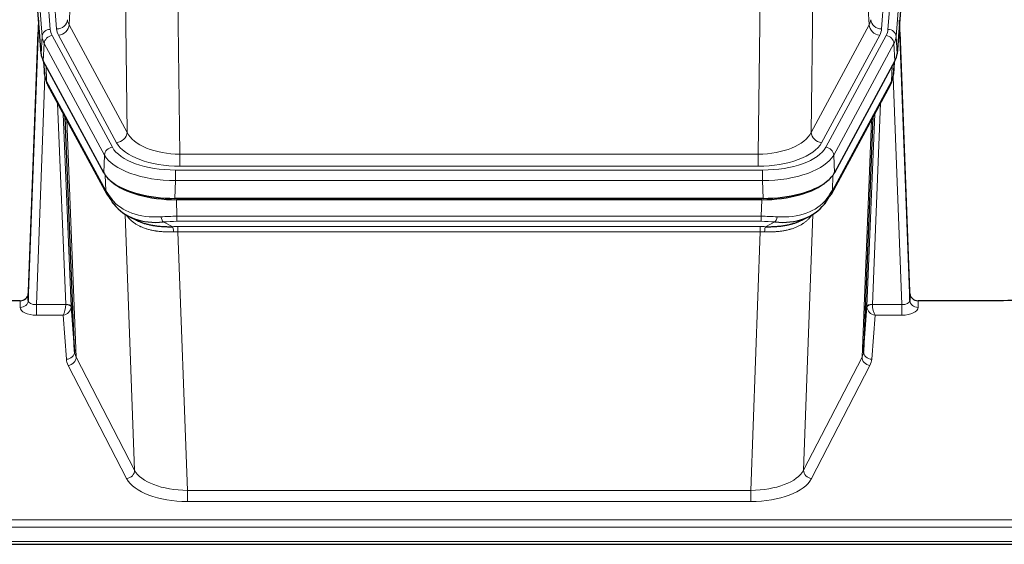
# Model space of a CAD drawing. Header units: inches. Extents: x 0 to 23760, y -13 to 16800.
# Tile 170 of 207: x 17798 to 18160, y 13654 to 13847. Entities that reach past the tile are written whole.
import ezdxf

# ---------------------------------------------------------------- set-up
doc = ezdxf.new("R2010")
doc.units = ezdxf.units.IN
doc.layers.add('254', color=7, linetype='Continuous', true_color=0xffffff)

msp = doc.modelspace()

# ---------------------------------------------------------------- linework, layer by layer
at = {"layer": '254', "color": 110, "linetype": 'Continuous', "lineweight": 13}
for p, q in [((17796.147, 14017.155), (17809.258, 13843.794)), ((17798.539, 14016.72), (17811.605, 13843.947)), ((18128.051, 14016.72), (18114.984, 13843.947)), ((18117.331, 13843.794), (18130.442, 14017.155)), ((17806.264, 13841.224), (17793.153, 14014.585)), ((18133.436, 14014.585), (18120.325, 13841.224)), ((17820.53, 13919.716), (17816.179, 13845.464)), ((18110.411, 13845.464), (18106.059, 13919.716)), ((17837.531, 13805.921), (17836.573, 13881.572)), ((18090.017, 13881.572), (18089.059, 13805.921)), ((17856.005, 13874.382), (17856.973, 13797.886)), ((18069.616, 13797.886), (18070.585, 13874.382)), ((17816.179, 13845.464), (17837.531, 13805.921)), ((18089.059, 13805.921), (18110.411, 13845.464)), ((17805.891, 13834.852), (17806.264, 13841.224)), ((17807.049, 13838.647), (17806.675, 13832.274)), ((17829.223, 13797.581), (17807.049, 13838.647)), ((17809.955, 13841.503), (17832.129, 13800.438)), ((17833.655, 13802.112), (17812.303, 13841.656)), ((18092.935, 13802.112), (18114.287, 13841.656)), ((18094.46, 13800.438), (18116.634, 13841.503)), ((18119.541, 13838.647), (18097.367, 13797.581)), ((18119.914, 13832.274), (18119.541, 13838.647)), ((18120.325, 13841.224), (18120.699, 13834.852)), ((17806.805, 13832.033), (17807.16, 13827.349)), ((18119.43, 13827.349), (18119.784, 13832.033)), ((17807.726, 13830.328), (17807.945, 13824.77)), ((18118.645, 13824.77), (18118.863, 13830.328)), ((17807.309, 13826.378), (17804.178, 13742.526)), ((17807.945, 13824.77), (17829.692, 13784.494)), ((18096.898, 13784.494), (18118.645, 13824.77)), ((18122.411, 13742.526), (18119.28, 13826.378)), ((17814.984, 13742.613), (17811.962, 13816.664)), ((18114.628, 13816.664), (18111.605, 13742.613)), ((17814.089, 13812.724), (17816.982, 13741.847)), ((17815.329, 13810.429), (17818.796, 13723.219)), ((18107.794, 13723.219), (18111.261, 13810.429)), ((18109.608, 13741.847), (18112.501, 13812.724)), ((17828.929, 13791.06), (17829.223, 13797.581)), ((17856.973, 13793.472), (17856.973, 13797.886)), ((17856.973, 13797.886), (18069.616, 13797.886)), ((18069.616, 13793.472), (18069.616, 13797.886)), ((18097.367, 13797.581), (18097.66, 13791.06)), ((17855.385, 13792.048), (18071.205, 13792.048)), ((17855.385, 13788.143), (17855.385, 13792.048)), ((18069.616, 13793.472), (17856.973, 13793.472)), ((18071.205, 13788.143), (18071.205, 13792.048)), ((17829.692, 13784.494), (17829.515, 13790.13)), ((17855.385, 13788.143), (17855.092, 13781.622)), ((18071.205, 13788.143), (17855.385, 13788.143)), ((18071.498, 13781.622), (18071.205, 13788.143)), ((18097.074, 13790.13), (18096.898, 13784.494)), ((17855.683, 13781.14), (17855.874, 13775.049)), ((18070.716, 13775.049), (18070.906, 13781.14)), ((17840.281, 13681.604), (17836.845, 13775.744)), ((17855.874, 13773.184), (17855.874, 13775.049)), ((17855.874, 13775.049), (18070.716, 13775.049)), ((18070.716, 13773.184), (18070.716, 13775.049)), ((18089.744, 13775.744), (18086.308, 13681.604)), ((17850.85, 13772.955), (17854.303, 13771.21)), ((18070.716, 13773.184), (17855.874, 13773.184)), ((17856.216, 13769.376), (17856.216, 13771.241)), ((17856.216, 13771.241), (18070.374, 13771.241)), ((18070.374, 13769.376), (18070.374, 13771.241)), ((18072.286, 13771.21), (18075.74, 13772.955)), ((17856.216, 13769.376), (17859.69, 13674.2)), ((18070.374, 13769.376), (17856.216, 13769.376)), ((18066.9, 13674.2), (18070.374, 13769.376)), ((17798.187, 13741.525), (17798.198, 13743.973)), ((17804.178, 13742.526), (17804.178, 13738.611)), ((17804.178, 13742.526), (17814.983, 13742.526)), ((18111.606, 13742.526), (18122.411, 13742.526)), ((18122.411, 13742.526), (18122.411, 13738.611)), ((18128.392, 13743.973), (18128.402, 13741.525)), ((17804.178, 13738.611), (17814.02, 13738.611)), ((17815.214, 13722.462), (17814.02, 13738.611)), ((18112.569, 13738.611), (18111.375, 13722.462)), ((18122.411, 13738.611), (18112.569, 13738.611)), ((17818.796, 13723.219), (17840.281, 13681.604)), ((18086.308, 13681.604), (18107.794, 13723.219)), ((17837.373, 13678.541), (17815.887, 13720.155)), ((18110.702, 13720.155), (18089.217, 13678.541)), ((17859.69, 13674.2), (18066.9, 13674.2)), ((17859.69, 13674.2), (17859.69, 13670.099)), ((18066.9, 13674.2), (18066.9, 13670.099)), ((18066.9, 13670.099), (17859.69, 13670.099)), ((17685.295, 13663.338), (18242.295, 13663.338)), ((17685.295, 13660.604), (18242.295, 13660.604)), ((17685.295, 13655.356), (18242.295, 13655.356))]:
    msp.add_line(p, q, dxfattribs=at)
at = {"layer": '254', "color": 2, "linetype": 'Continuous', "lineweight": 25}
for p, q in [((17805.891, 13834.852), (17792.773, 14008.306)), ((18133.817, 14008.306), (18120.699, 13834.852)), ((17804.954, 13847.233), (17801.196, 13746.595)), ((18125.393, 13746.595), (18121.636, 13847.233)), ((17801.186, 13744.058), (17804.874, 13842.84)), ((18121.716, 13842.84), (18125.404, 13744.058)), ((17828.929, 13791.06), (17806.675, 13832.274)), ((17806.803, 13832.038), (17807.166, 13827.236)), ((17807.16, 13827.349), (17806.989, 13831.693)), ((18119.914, 13832.274), (18097.66, 13791.06)), ((18119.423, 13827.236), (18119.787, 13832.038)), ((18119.601, 13831.693), (18119.43, 13827.349)), ((17807.16, 13827.349), (17807.166, 13827.236)), ((18119.423, 13827.236), (18119.43, 13827.349)), ((17808.304, 13823.44), (17830.051, 13783.164)), ((18096.538, 13783.164), (18118.286, 13823.44)), ((17818.21, 13725.229), (17814.783, 13811.44)), ((18111.807, 13811.44), (18108.379, 13725.229)), ((18071.498, 13781.622), (17855.092, 13781.622)), ((18070.906, 13781.14), (17855.683, 13781.14)), ((17838.192, 13774.988), (17840.936, 13773.602)), ((18085.604, 13773.576), (18088.397, 13774.988)), ((17801.196, 13746.595), (17801.186, 13744.058)), ((18125.404, 13744.058), (18125.393, 13746.595)), ((17798.198, 13743.973), (17685.295, 13743.973)), ((17816.982, 13741.847), (17818.21, 13725.229)), ((18108.379, 13725.229), (18109.608, 13741.847)), ((18158.295, 13743.973), (18128.392, 13743.973)), ((17685.295, 13654.341), (18242.295, 13654.341))]:
    msp.add_line(p, q, dxfattribs=at)
at = {"layer": '254', "color": 110, "linetype": 'Continuous', "lineweight": 13}
for centre, major_axis, ratio, start_param, end_param in [((17804.874, 13840.687), (0.214, 6.443), 0.0117452, 0.5090713, 1.2305416), ((17811.605, 13847.495), (3.989, 0.302), 0.8864705, 4.6454478, 6.1638843), ((17835.623, 13847.885), (20.038, 0.241), 0.4621297, 3.1708089, 3.3799603), ((18090.966, 13847.885), (-20.038, 0.241), 0.4621297, 2.903225, 3.1123764), ((18114.984, 13847.495), (3.989, -0.302), 0.8864705, 3.2608937, 4.7793301), ((18121.716, 13840.687), (-0.214, 6.443), 0.0117452, 5.0526437, 5.774114), ((17807.872, 13842.748), (2.998, -0.112), 0.4302668, 3.1576572, 3.7226285), ((17809.258, 13841.133), (2.991, 0.226), 0.8864705, 1.5038552, 3.0222916), ((17833.276, 13844.185), (24.033, 0.005), 0.4611335, 3.1763491, 3.3855005), ((17835.623, 13844.337), (24.033, 0.005), 0.4611335, 3.1763491, 3.3855005), ((17812.303, 13845.204), (3.52, 1.9), 0.8606628, 4.2773553, 5.7957917), ((18114.287, 13845.204), (3.52, -1.9), 0.8606628, 3.6289862, 5.1474227), ((18090.966, 13844.337), (-24.033, 0.005), 0.4611335, 2.8976848, 3.1068362), ((18093.313, 13844.185), (-24.033, 0.005), 0.4611335, 2.8976848, 3.1068362), ((18117.331, 13841.133), (2.991, -0.226), 0.8864705, 0.119301, 1.6377375), ((18118.717, 13842.748), (2.998, 0.112), 0.4302668, 5.7021495, 6.2671208), ((17833.276, 13841.524), (-27.028, 0.171), 0.4605352, 0.0378207, 0.2469722), ((17809.955, 13838.842), (2.64, 1.425), 0.8606628, 1.1357626, 2.6541991), ((18116.634, 13838.842), (2.64, -1.425), 0.8606628, 0.4873936, 2.00583), ((18093.313, 13841.524), (27.028, 0.171), 0.4605352, 6.0362132, 6.2453646), ((17834.954, 13807.561), (-27.538, 20.422), 0.1820488, 0.3394765, 0.3714569), ((17811.824, 13825.34), (3.52, 1.9), 0.8606628, 2.7414655, 3.1415888), ((18114.766, 13825.34), (3.52, -1.9), 0.8606628, 0.0000038, 0.4001271), ((18091.635, 13807.56), (27.538, 20.422), 0.1820485, 5.9117292, 5.9437095), ((17833.655, 13805.661), (3.52, 1.9), 0.8606628, 4.2773553, 5.7957917), ((17856.894, 13808.493), (-20.002, 0.126), 0.5302672, 0.2567917, 1.5781041), ((18069.696, 13808.493), (20.002, 0.126), 0.5302672, 4.7050812, 6.0263936), ((18092.935, 13805.661), (-3.52, 1.9), 0.8606628, 0.4873936, 2.00583), ((17832.129, 13797.777), (2.64, 1.425), 0.8606628, 1.1357626, 2.6541991), ((17855.436, 13803.145), (24.02, 0.03), 0.4619935, 3.3853572, 4.7096668), ((17856.894, 13804.945), (-24.002, 0.049), 0.477994, 0.2537759, 1.5750883), ((18069.696, 13804.945), (24.002, 0.049), 0.477994, 4.708097, 6.0294094), ((18071.154, 13803.145), (-24.02, 0.03), 0.4619935, 1.5735185, 2.8978281), ((18094.46, 13797.777), (2.64, -1.425), 0.8606628, 0.4873936, 2.00583), ((17855.436, 13800.484), (-27.018, 0.111), 0.4567867, 0.246464, 1.5707737), ((18071.154, 13800.484), (27.018, 0.111), 0.4567867, 4.7124116, 6.0367213), ((17833.571, 13785.065), (3.52, 1.9), 0.8606628, 2.7414655, 3.1415888), ((18093.019, 13785.065), (3.52, -1.9), 0.8606628, 0.0000038, 0.4001271), ((17855.621, 13796.432), (25.329, 12.681), 0.6929209, 3.2824386, 4.1662755), ((18070.969, 13796.432), (-25.329, 12.681), 0.6929209, 2.1169098, 3.0007467), ((17856.523, 13767.615), (-27.015, 0.091), 0.2751837, 4.7373543, 4.9581852), ((17850.85, 13776.79), (-0.368, 3.983), 0.2964475, 2.0527062, 2.8396422), ((18070.066, 13767.615), (27.015, 0.091), 0.2751837, 1.3250001, 1.545831), ((18075.74, 13776.79), (-0.368, -3.983), 0.2964475, 0.3019504, 1.0888865), ((17856.523, 13763.78), (-23.017, 0.318), 0.4083138, 4.7462544, 4.9670852), ((17857.006, 13761.429), (-24.025, 0.387), 0.4081205, 4.7518285, 4.8316761), ((17854.303, 13767.375), (0.131, -3.998), 0.1099517, 2.0830946, 2.8518059), ((18069.584, 13761.429), (24.025, 0.387), 0.4081205, 1.4515092, 1.5313568), ((18070.066, 13763.78), (23.017, 0.318), 0.4083138, 1.3161001, 1.5369309), ((18072.286, 13767.375), (0.131, 3.998), 0.1099517, 0.2897867, 1.0584981), ((17857.006, 13757.593), (-20.023, 0.877), 0.5868265, 4.777515, 4.8573626), ((18069.584, 13757.593), (20.023, 0.877), 0.5868265, 1.4258227, 1.5056703), ((17804.191, 13741.525), (6.003, 0.008), 0.4854373, 3.1388974, 4.7096937), ((17798.187, 13744.149), (-3, 0.013), 0.8746179, 1.5745081, 3.1116779), ((17804.191, 13744.149), (3.004, 0.138), 0.5390598, 3.1127167, 4.683513), ((17814.02, 13741.235), (0.506, 2.997), 0.2740591, 3.694004, 5.2037138), ((17814.02, 13741.235), (2.669, 1.608), 0.8008031, 4.262859, 5.7725688), ((17813.984, 13742.581), (-1.001, 0.011), 0.9036686, 3.0924532, 3.1882188), ((17814.983, 13741.665), (1.996, -0.13), 0.4297663, 0.0674602, 1.5988341), ((17814.984, 13741.752), (1.998, 0.082), 0.4302193, 0.0160628, 1.553239), ((17813.984, 13741.72), (2.996, 0.15), 0.8842158, 6.1784609, 6.2742264), ((18112.605, 13741.72), (-2.996, 0.15), 0.8842159, 0.0089589, 0.1047244), ((18111.605, 13741.752), (1.998, -0.082), 0.4302193, 1.5883537, 3.1255299), ((18111.606, 13741.665), (-1.996, -0.13), 0.4297663, 4.6843512, 6.2157251), ((18112.569, 13741.235), (-2.669, 1.608), 0.8008031, 0.5106166, 2.0203264), ((18112.605, 13742.581), (1.001, 0.011), 0.9036694, 3.0949665, 3.1907321), ((18112.569, 13741.235), (-0.506, 2.997), 0.2740591, 1.0794715, 2.5891813), ((18122.399, 13744.149), (-3.004, 0.138), 0.5390598, 1.5996723, 3.1704686), ((18122.399, 13741.525), (-6.003, 0.008), 0.4854373, 1.5734916, 3.1442879), ((18128.402, 13744.149), (-3, -0.013), 0.8746179, 0.0299147, 1.5670846), ((17815.214, 13725.086), (-2.992, -0.221), 0.8740585, 1.5062672, 3.1117425), ((17815.887, 13722.779), (-2.666, -1.376), 0.8484453, 1.1579292, 2.76165), ((17838.213, 13725.484), (-20.016, 0.121), 0.4848834, 0.0387668, 0.248091), ((18110.702, 13722.779), (2.666, -1.376), 0.8484453, 3.5215353, 5.1252561), ((18088.376, 13725.484), (20.016, 0.121), 0.4848834, 6.0350943, 6.2444185), ((18111.375, 13725.086), (2.992, -0.221), 0.8740585, 3.1714428, 4.7769181), ((17838.213, 13722.86), (-23.014, 0.002), 0.4845187, 0.0358431, 0.2451673), ((18088.376, 13722.86), (23.014, 0.002), 0.4845187, 6.038018, 6.2473422), ((17837.373, 13681.165), (-2.666, -1.376), 0.8484453, 1.1579292, 2.76165), ((17859.696, 13683.874), (-20.013, 0.104), 0.483363, 0.2476114, 1.5729934), ((18066.893, 13683.874), (20.013, 0.104), 0.483363, 4.7101919, 6.0355739), ((18089.217, 13681.165), (2.666, -1.376), 0.8484453, 3.5215353, 5.1252561), ((17859.696, 13681.25), (23.012, 0.004), 0.4845836, 3.3866449, 4.7120269), ((18066.893, 13681.25), (-23.012, 0.004), 0.4845836, 1.5711584, 2.8965404)]:
    msp.add_ellipse(centre, major_axis=major_axis, ratio=ratio, start_param=start_param, end_param=end_param, dxfattribs=at)
at = {"layer": '254', "color": 2, "linetype": 'Continuous', "lineweight": 25}
for centre, major_axis, ratio, start_param, end_param in [((17832.911, 13835.291), (27.037, 0.006), 0.4611335, 3.1763491, 3.3855005), ((18093.679, 13835.291), (-27.037, 0.006), 0.4611335, 2.8976848, 3.1068362), ((17834.954, 13807.56), (-27.174, 22.247), 0.2659533, 0.2482948, 0.280275), ((17833.804, 13836.837), (26.161, 11.46), 0.4493681, 3.0159633, 3.1613144), ((17811.657, 13825.661), (3.584, 1.776), 0.8816114, 2.7716102, 3.1419462), ((18114.932, 13825.661), (3.584, -1.776), 0.8816114, 6.2824956, 6.6531678), ((18092.786, 13836.837), (-26.161, 11.46), 0.4493681, 3.1218709, 3.267222), ((18091.635, 13807.56), (27.174, 22.247), 0.2659527, 6.0029111, 6.0348913), ((17855.149, 13794.106), (27.023, 0.034), 0.4619935, 3.3853572, 3.670307), ((18071.44, 13794.106), (-27.023, 0.034), 0.4619935, 2.6128783, 2.8978281), ((17856.523, 13767.615), (-27.355, 20.182), 0.1876908, 0.3765826, 0.5974134), ((17855.709, 13793.615), (27.01, 0.015), 0.4618579, 3.6271853, 4.7111791), ((17855.149, 13794.106), (27.023, 0.034), 0.4619935, 3.670307, 4.7096668), ((18070.881, 13793.615), (-27.01, 0.015), 0.4618579, 1.5720062, 2.656), ((18071.44, 13794.106), (-27.023, 0.034), 0.4619935, 1.5735185, 2.6128783), ((18070.066, 13767.615), (27.355, 20.182), 0.1876908, 5.6857719, 5.9066027), ((17833.571, 13785.065), (3.52, 1.9), 0.8606628, 3.1415888, 3.5094104), ((17853.827, 13764.752), (-23.434, 19.972), 0.1471226, 0.3626514, 0.5834823), ((17835.347, 13782.383), (3.195, 2.407), 0.6715965, 2.6043549, 3.391291), ((18072.762, 13764.752), (23.434, 19.972), 0.1471226, 5.6997031, 5.9205339), ((18091.242, 13782.383), (3.195, -2.407), 0.6715965, 6.033487, 6.820423), ((18093.019, 13785.065), (3.52, -1.9), 0.8606628, 5.9153676, 6.2831892), ((17855.621, 13796.432), (23.359, 16.381), 0.7286412, 3.1732971, 4.057134), ((18070.969, 13796.432), (-23.359, 16.381), 0.7286412, 2.2260513, 3.1098882), ((17798.198, 13746.686), (3, 0.002), 0.9042699, 4.7116987, 6.2488686), ((18128.392, 13746.686), (-3, 0.002), 0.9042699, 0.0343167, 1.5714866)]:
    msp.add_ellipse(centre, major_axis=major_axis, ratio=ratio, start_param=start_param, end_param=end_param, dxfattribs=at)
for points in [[(17808.073, 13823.885), (17808.183, 13823.663), (17808.304, 13823.44)], [(18118.286, 13823.44), (18118.406, 13823.663), (18118.516, 13823.885)]]:
    msp.add_open_spline(points, degree=2, dxfattribs=at)
at = {"layer": '254', "color": 110, "linetype": 'Continuous', "lineweight": 13}
for points in [[(17854.622, 13769.347), (17854.133, 13769.327), (17853.649, 13769.314), (17852.69, 13769.305), (17852.214, 13769.308), (17851.272, 13769.335), (17850.805, 13769.357), (17849.88, 13769.421), (17849.421, 13769.463), (17848.74, 13769.543), (17848.514, 13769.572), (17848.176, 13769.62), (17848.064, 13769.636), (17847.841, 13769.671), (17847.73, 13769.689), (17847.179, 13769.782), (17846.747, 13769.867), (17845.904, 13770.058), (17845.08, 13770.27), (17844.294, 13770.525), (17843.527, 13770.801), (17843.153, 13770.95), (17842.744, 13771.13), (17842.699, 13771.15), (17842.609, 13771.191), (17842.564, 13771.211), (17842.429, 13771.273), (17842.163, 13771.399), (17841.906, 13771.529), (17841.401, 13771.797), (17841.078, 13771.984), (17840.462, 13772.374), (17840.168, 13772.577), (17839.607, 13772.999), (17839.341, 13773.218), (17838.963, 13773.556), (17838.841, 13773.671), (17838.662, 13773.846), (17838.604, 13773.904), (17838.489, 13774.022), (17838.432, 13774.082), (17838.154, 13774.38), (17837.949, 13774.623), (17837.571, 13775.116), (17837.399, 13775.366), (17837.243, 13775.618)], [(18089.347, 13775.618), (18089.191, 13775.366), (18089.019, 13775.117), (18088.644, 13774.627), (18088.44, 13774.386), (18088.003, 13773.915), (18087.768, 13773.684), (18087.268, 13773.234), (18087.002, 13773.015), (18086.58, 13772.696), (18086.435, 13772.591), (18086.212, 13772.437), (18086.137, 13772.386), (18085.985, 13772.285), (18085.908, 13772.235), (18085.519, 13771.989), (18085.196, 13771.801), (18084.526, 13771.446), (18083.833, 13771.109), (18083.091, 13770.812), (18082.326, 13770.535), (18081.931, 13770.406), (18081.473, 13770.273), (18081.422, 13770.258), (18081.319, 13770.229), (18081.268, 13770.215), (18081.113, 13770.172), (18080.802, 13770.09), (18080.487, 13770.013), (18079.852, 13769.869), (18079.422, 13769.784), (18078.547, 13769.636), (18078.103, 13769.573), (18077.202, 13769.467), (18076.744, 13769.424), (18076.047, 13769.375), (18075.813, 13769.361), (18075.459, 13769.344), (18075.34, 13769.338), (18075.103, 13769.329), (18074.984, 13769.325), (18074.387, 13769.309), (18073.908, 13769.305), (18072.942, 13769.314), (18072.456, 13769.327), (18071.967, 13769.347)]]:
    msp.add_open_spline(points, degree=3, knots=[0, 0, 0, 0, 0.0625, 0.0625, 0.125, 0.125, 0.1875, 0.1875, 0.25, 0.25, 0.28125, 0.28125, 0.296875, 0.296875, 0.3125, 0.3125, 0.375, 0.375, 0.4375, 0.5, 0.5, 0.5625, 0.5625, 0.5703125, 0.5703125, 0.578125, 0.578125, 0.59375, 0.625, 0.625, 0.6875, 0.6875, 0.75, 0.75, 0.8125, 0.8125, 0.84375, 0.84375, 0.859375, 0.859375, 0.875, 0.875, 0.9375, 0.9375, 1, 1, 1, 1], dxfattribs=at)
at = {"layer": '254', "color": 2, "linetype": 'Continuous', "lineweight": 25}
for points, knots in [([(17840.885, 13773.627), (17840.988, 13773.575), (17841.092, 13773.524), (17841.29, 13773.429), (17841.382, 13773.386), (17841.523, 13773.322), (17841.57, 13773.3), (17841.664, 13773.258), (17842.091, 13773.069), (17842.533, 13772.894), (17843.34, 13772.604), (17844.169, 13772.334), (17845.041, 13772.106), (17845.935, 13771.899), (17846.393, 13771.805), (17846.98, 13771.7), (17847.098, 13771.68), (17847.335, 13771.641), (17847.455, 13771.622), (17847.814, 13771.567), (17848.055, 13771.533), (17848.78, 13771.44), (17849.268, 13771.388), (17850.252, 13771.304), (17850.748, 13771.272), (17851.749, 13771.225), (17852.254, 13771.211), (17853.272, 13771.199), (17853.785, 13771.201), (17854.303, 13771.21)], [0, 0, 0, 0, 0.0294734, 0.0294734, 0.0550135, 0.0550135, 0.0677836, 0.0677836, 0.0805537, 0.1827144, 0.1827144, 0.2848751, 0.3870358, 0.3870358, 0.4891965, 0.4891965, 0.5147367, 0.5147367, 0.5402769, 0.5402769, 0.5913572, 0.5913572, 0.6935179, 0.6935179, 0.7956786, 0.7956786, 0.8978393, 0.8978393, 1, 1, 1, 1]), ([(18072.286, 13771.21), (18072.804, 13771.201), (18073.32, 13771.199), (18074.345, 13771.211), (18074.855, 13771.226), (18075.49, 13771.255), (18075.616, 13771.262), (18075.869, 13771.276), (18075.995, 13771.284), (18076.372, 13771.309), (18076.621, 13771.328), (18077.363, 13771.392), (18077.85, 13771.444), (18078.809, 13771.569), (18079.281, 13771.642), (18080.209, 13771.808), (18080.666, 13771.901), (18081.34, 13772.058), (18081.562, 13772.113), (18081.893, 13772.2), (18082.003, 13772.229), (18082.167, 13772.275), (18082.222, 13772.29), (18082.33, 13772.321), (18082.817, 13772.462), (18083.285, 13772.616), (18084.091, 13772.907), (18084.789, 13773.186), (18085.443, 13773.495), (18085.724, 13773.637)], [0, 0, 0, 0, 0.1020877, 0.1020877, 0.2041754, 0.2041754, 0.2296973, 0.2296973, 0.2552192, 0.2552192, 0.3062631, 0.3062631, 0.4083508, 0.4083508, 0.5104385, 0.5104385, 0.6125262, 0.6125262, 0.66357, 0.66357, 0.6890919, 0.6890919, 0.7018529, 0.7018529, 0.7146139, 0.8167015, 0.8167015, 0.9187892, 1, 1, 1, 1]), ([(18181.674, 13747.014), (18178.141, 13746.023), (18174.339, 13745.259), (18166.456, 13744.234), (18162.376, 13743.973), (18158.295, 13743.973)], [0, 0, 0, 0, 0.5, 0.5, 1, 1, 1, 1])]:
    msp.add_open_spline(points, degree=3, knots=knots, dxfattribs=at)

doc.saveas('drawing.dxf')
